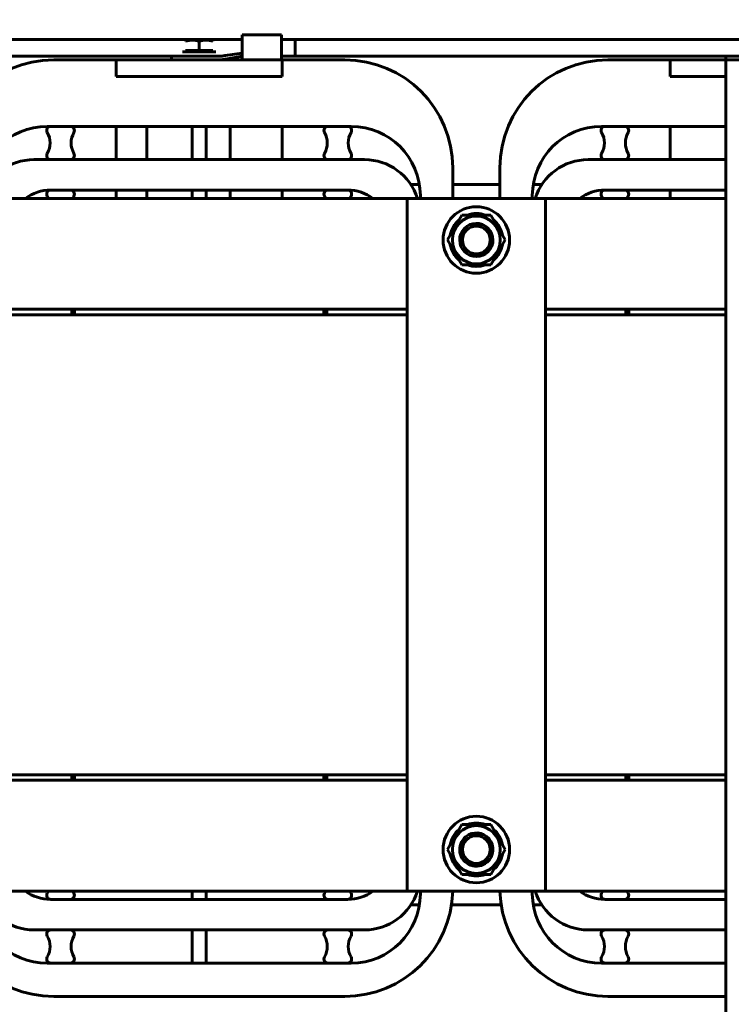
# Model space of a CAD drawing. Header units: millimetres. Extents: x 0 to 297, y 0 to 420.
# Tile 14 of 19: x 143 to 194, y 310 to 381. Entities that reach past the tile are written whole.
import ezdxf

# ---------------------------------------------------------------- set-up
doc = ezdxf.new("R2010")
doc.units = ezdxf.units.MM
doc.linetypes.add('K5LT_BASIC', pattern=[0])
doc.linetypes.add('K5LT_THIN', pattern=[0])
doc.layers.add('Системный слой', color=7, linetype='Continuous')
doc.styles.add('KDIMTEXTSTYLE', font='GOST_AU.SHX', dxfattribs={"width": 0.96, "oblique": 15, "height": 5})
doc.dimstyles.new('KDIMSTYLE (0.20)', dxfattribs={"dimtxt": 5, "dimasz": 1, "dimexe": 2, "dimexo": 0, "dimgap": 1, "dimtad": 1, "dimlfac": 5, "dimtxsty": 'KDIMTEXTSTYLE', "dimsah": 1, "dimcen": 0, "dimdle": 1, "dimadec": 0, "dimazin": 0, "dimtfac": 0.667, "dimtmove": 0, "dimatfit": 3, "dimfxl": 1, "dimtvp": 1, "dimtolj": 1, "dimtzin": 0, "dimarcsym": 0})

# ---------------------------------------------------------------- blocks, each defined once
blk = doc.blocks.new('U154')
at = {"layer": 'Системный слой', "color": 150, "linetype": 'K5LT_BASIC', "lineweight": 60, "true_color": 0x0080ff}
for p, q in [((162.014, 371.031), (162.014, 373.431)), ((162.014, 368.231), (162.014, 368.831))]:
    blk.add_line(p, q, dxfattribs=at)
blk = doc.blocks.new('U155')
at = {"layer": 'Системный слой', "color": 150, "linetype": 'K5LT_BASIC', "lineweight": 60, "true_color": 0x0080ff}
for p, q in [((150.014, 371.031), (150.014, 373.431)), ((150.014, 368.231), (150.014, 368.831))]:
    blk.add_line(p, q, dxfattribs=at)
blk = doc.blocks.new('U163')
at = {"layer": 'Системный слой', "color": 150, "linetype": 'K5LT_BASIC', "lineweight": 60, "true_color": 0x0080ff}
for start, end in [(90, 109.53997), (70.46003, 79.1982), (130.46003, 169.53997), (10.46003, 49.53997), (190.46003, 229.53997), (310.46003, 349.53997), (250.46003, 289.53997)]:
    blk.add_arc((176.014, 365.231), 1.91, start, end, dxfattribs=at)
blk = doc.blocks.new('U170')
at = {"layer": 'Системный слой', "color": 150, "linetype": 'K5LT_BASIC', "lineweight": 60, "true_color": 0x0080ff}
blk.add_line((162.952, 379.698), (199.116, 379.698), dxfattribs=at)
blk = doc.blocks.new('U171')
at = {"layer": 'Системный слой', "color": 150, "linetype": 'K5LT_BASIC', "lineweight": 60, "true_color": 0x0080ff}
blk.add_line((162.952, 378.498), (194.814, 378.498), dxfattribs=at)
blk = doc.blocks.new('U172')
at = {"layer": 'Системный слой', "color": 150, "linetype": 'K5LT_BASIC', "lineweight": 60, "true_color": 0x0080ff}
for p, q in [((118.014, 359.831), (131.014, 359.831)), ((141.014, 359.831), (171.014, 359.831)), ((181.014, 359.831), (194.014, 359.831))]:
    blk.add_line(p, q, dxfattribs=at)
blk = doc.blocks.new('U173')
at = {"layer": 'Системный слой', "color": 150, "linetype": 'K5LT_BASIC', "lineweight": 60, "true_color": 0x0080ff}
for p, q in [((118.014, 326.631), (131.014, 326.631)), ((141.014, 326.631), (171.014, 326.631)), ((181.014, 326.631), (194.014, 326.631))]:
    blk.add_line(p, q, dxfattribs=at)
blk = doc.blocks.new('U174')
at = {"layer": 'Системный слой', "color": 150, "linetype": 'K5LT_BASIC', "lineweight": 60, "true_color": 0x0080ff}
for p, q in [((131.014, 326.631), (118.014, 326.631)), ((171.014, 326.631), (141.014, 326.631)), ((194.014, 326.631), (181.014, 326.631))]:
    blk.add_line(p, q, dxfattribs=at)
blk = doc.blocks.new('U175')
at = {"layer": 'Системный слой', "color": 150, "linetype": 'K5LT_BASIC', "lineweight": 60, "true_color": 0x0080ff}
for p, q in [((131.014, 359.831), (118.014, 359.831)), ((171.014, 359.831), (141.014, 359.831)), ((194.014, 359.831), (181.014, 359.831))]:
    blk.add_line(p, q, dxfattribs=at)
blk = doc.blocks.new('U176')
at = {"layer": 'Системный слой', "color": 150, "linetype": 'K5LT_BASIC', "lineweight": 60, "true_color": 0x0080ff}
for p, q in [((125.214, 326.231), (131.014, 326.231)), ((141.014, 326.231), (146.814, 326.231))]:
    blk.add_line(p, q, dxfattribs=at)
blk = doc.blocks.new('U177')
at = {"layer": 'Системный слой', "color": 150, "linetype": 'K5LT_BASIC', "lineweight": 60, "true_color": 0x0080ff}
for p, q in [((125.214, 326.631), (131.014, 326.631)), ((141.014, 326.631), (146.814, 326.631))]:
    blk.add_line(p, q, dxfattribs=at)
blk = doc.blocks.new('U181')
at = {"layer": 'Системный слой', "color": 150, "linetype": 'K5LT_BASIC', "lineweight": 60, "true_color": 0x0080ff}
for p, q in [((190.014, 371.031), (190.014, 373.431)), ((190.014, 368.231), (190.014, 368.831))]:
    blk.add_line(p, q, dxfattribs=at)
blk = doc.blocks.new('U183')
at = {"layer": 'Системный слой', "color": 150, "linetype": 'K5LT_BASIC', "lineweight": 60, "true_color": 0x0080ff}
for p, q in [((171.91, 317.231), (171.285, 317.231)), ((177.807, 317.231), (174.221, 317.231)), ((180.743, 317.231), (180.118, 317.231))]:
    blk.add_line(p, q, dxfattribs=at)
blk = doc.blocks.new('U184')
at = {"layer": 'Системный слой', "color": 150, "linetype": 'K5LT_BASIC', "lineweight": 60, "true_color": 0x0080ff}
for p, q in [((171.91, 369.231), (171.285, 369.231)), ((177.714, 369.231), (174.314, 369.231)), ((180.743, 369.231), (180.118, 369.231))]:
    blk.add_line(p, q, dxfattribs=at)
blk = doc.blocks.new('U187')
at = {"layer": 'Системный слой', "color": 150, "linetype": 'K5LT_BASIC', "lineweight": 60, "true_color": 0x0080ff}
for p, q in [((145.514, 378.231), (150.014, 378.231)), ((162.014, 378.231), (166.514, 378.231))]:
    blk.add_line(p, q, dxfattribs=at)
blk = doc.blocks.new('U188')
at = {"layer": 'Системный слой', "color": 150, "linetype": 'K5LT_BASIC', "lineweight": 60, "true_color": 0x0080ff}
for p, q in [((171.974, 368.431), (171.974, 368.231)), ((171.974, 318.231), (171.974, 318.031))]:
    blk.add_line(p, q, dxfattribs=at)
blk = doc.blocks.new('U189')
at = {"layer": 'Системный слой', "color": 150, "linetype": 'K5LT_BASIC', "lineweight": 60, "true_color": 0x0080ff}
for p, q in [((125.214, 360.231), (125.014, 360.231)), ((147.014, 360.231), (146.814, 360.231)), ((165.214, 360.231), (165.014, 360.231)), ((187.014, 360.231), (186.814, 360.231))]:
    blk.add_line(p, q, dxfattribs=at)
blk = doc.blocks.new('U190')
at = {"layer": 'Системный слой', "color": 150, "linetype": 'K5LT_BASIC', "lineweight": 60, "true_color": 0x0080ff}
for p, q in [((118.014, 368.231), (131.014, 368.231)), ((141.014, 368.231), (171.014, 368.231)), ((181.014, 368.231), (194.014, 368.231))]:
    blk.add_line(p, q, dxfattribs=at)
blk = doc.blocks.new('U191')
at = {"layer": 'Системный слой', "color": 150, "linetype": 'K5LT_BASIC', "lineweight": 60, "true_color": 0x0080ff}
for p, q in [((131.014, 318.231), (118.014, 318.231)), ((171.014, 318.231), (141.014, 318.231)), ((194.014, 318.231), (181.014, 318.231))]:
    blk.add_line(p, q, dxfattribs=at)
blk = doc.blocks.new('U192')
at = {"layer": 'Системный слой', "color": 150, "linetype": 'K5LT_BASIC', "lineweight": 60, "true_color": 0x0080ff}
for p, q in [((125.014, 326.231), (125.214, 326.231)), ((146.814, 326.231), (147.014, 326.231)), ((165.014, 326.231), (165.214, 326.231)), ((186.814, 326.231), (187.014, 326.231))]:
    blk.add_line(p, q, dxfattribs=at)
blk = doc.blocks.new('U205')
at = {"layer": 'Системный слой', "color": 150, "linetype": 'K5LT_BASIC', "lineweight": 60, "true_color": 0x0080ff}
for p, q in [((162.952, 379.698), (162.952, 379.098)), ((162.952, 379.098), (162.952, 378.498))]:
    blk.add_line(p, q, dxfattribs=at)
blk = doc.blocks.new('U208')
at = {"layer": 'Системный слой', "color": 150, "linetype": 'K5LT_BASIC', "lineweight": 60, "true_color": 0x0080ff}
for p, q in [((180.054, 368.231), (180.054, 368.431)), ((180.054, 318.031), (180.054, 318.231))]:
    blk.add_line(p, q, dxfattribs=at)
blk = doc.blocks.new('U209')
at = {"layer": 'Системный слой', "color": 150, "linetype": 'K5LT_BASIC', "lineweight": 60, "true_color": 0x0080ff}
for p, q in [((185.054, 373.431), (194.014, 373.431)), ((198.114, 373.431), (201.914, 373.431)), ((206.014, 373.431), (206.974, 373.431))]:
    blk.add_line(p, q, dxfattribs=at)
blk = doc.blocks.new('U210')
at = {"layer": 'Системный слой', "color": 150, "linetype": 'K5LT_BASIC', "lineweight": 60, "true_color": 0x0080ff}
for p, q in [((185.514, 378.231), (190.014, 378.231)), ((206.014, 378.231), (206.514, 378.231))]:
    blk.add_line(p, q, dxfattribs=at)
blk = doc.blocks.new('U211')
at = {"layer": 'Системный слой', "color": 150, "linetype": 'K5LT_BASIC', "lineweight": 60, "true_color": 0x0080ff}
for p, q in [((194.014, 313.031), (185.054, 313.031)), ((206.974, 313.031), (206.014, 313.031))]:
    blk.add_line(p, q, dxfattribs=at)
blk = doc.blocks.new('U212')
at = {"layer": 'Системный слой', "color": 150, "linetype": 'K5LT_BASIC', "lineweight": 60, "true_color": 0x0080ff}
for p, q in [((194.014, 310.631), (185.514, 310.631)), ((206.514, 310.631), (206.014, 310.631))]:
    blk.add_line(p, q, dxfattribs=at)
blk = doc.blocks.new('U214')
at = {"layer": 'Системный слой', "color": 150, "linetype": 'K5LT_BASIC', "lineweight": 60, "true_color": 0x0080ff}
for p, q in [((185.284, 368.831), (194.014, 368.831)), ((206.014, 368.831), (206.744, 368.831))]:
    blk.add_line(p, q, dxfattribs=at)
blk = doc.blocks.new('U215')
at = {"layer": 'Системный слой', "color": 150, "linetype": 'K5LT_BASIC', "lineweight": 60, "true_color": 0x0080ff}
for p, q in [((194.014, 317.631), (185.284, 317.631)), ((206.744, 317.631), (206.014, 317.631))]:
    blk.add_line(p, q, dxfattribs=at)
blk = doc.blocks.new('U216')
at = {"layer": 'Системный слой', "color": 150, "linetype": 'K5LT_BASIC', "lineweight": 60, "true_color": 0x0080ff}
for p, q in [((194.014, 315.431), (184.084, 315.431)), ((207.944, 315.431), (206.014, 315.431))]:
    blk.add_line(p, q, dxfattribs=at)
blk = doc.blocks.new('U217')
at = {"layer": 'Системный слой', "color": 150, "linetype": 'K5LT_BASIC', "lineweight": 60, "true_color": 0x0080ff}
for p, q in [((184.084, 371.031), (194.014, 371.031)), ((198.114, 371.031), (201.914, 371.031)), ((206.014, 371.031), (207.944, 371.031))]:
    blk.add_line(p, q, dxfattribs=at)
blk = doc.blocks.new('U218')
at = {"layer": 'Системный слой', "color": 150, "linetype": 'K5LT_BASIC', "lineweight": 60, "true_color": 0x0080ff}
for p, q in [((171.014, 326.631), (165.214, 326.631)), ((186.814, 326.631), (181.014, 326.631))]:
    blk.add_line(p, q, dxfattribs=at)
blk = doc.blocks.new('U219')
at = {"layer": 'Системный слой', "color": 150, "linetype": 'K5LT_BASIC', "lineweight": 60, "true_color": 0x0080ff}
for p, q in [((171.014, 326.231), (165.214, 326.231)), ((186.814, 326.231), (181.014, 326.231))]:
    blk.add_line(p, q, dxfattribs=at)
blk = doc.blocks.new('U220')
at = {"layer": 'Системный слой', "color": 150, "linetype": 'K5LT_BASIC', "lineweight": 60, "true_color": 0x0080ff}
for p, q in [((171.014, 360.231), (165.214, 360.231)), ((186.814, 360.231), (181.014, 360.231))]:
    blk.add_line(p, q, dxfattribs=at)
blk = doc.blocks.new('U221')
at = {"layer": 'Системный слой', "color": 150, "linetype": 'K5LT_BASIC', "lineweight": 60, "true_color": 0x0080ff}
for p, q in [((171.014, 359.831), (165.214, 359.831)), ((186.814, 359.831), (181.014, 359.831))]:
    blk.add_line(p, q, dxfattribs=at)
blk = doc.blocks.new('U223')
at = {"layer": 'Системный слой', "color": 150, "linetype": 'K5LT_BASIC', "lineweight": 60, "true_color": 0x0080ff}
for p, q in [((125.214, 359.831), (131.014, 359.831)), ((141.014, 359.831), (146.814, 359.831))]:
    blk.add_line(p, q, dxfattribs=at)
blk = doc.blocks.new('U224')
at = {"layer": 'Системный слой', "color": 150, "linetype": 'K5LT_BASIC', "lineweight": 60, "true_color": 0x0080ff}
for p, q in [((125.214, 360.231), (131.014, 360.231)), ((141.014, 360.231), (146.814, 360.231))]:
    blk.add_line(p, q, dxfattribs=at)
blk = doc.blocks.new('U225')
at = {"layer": 'Системный слой', "color": 150, "linetype": 'K5LT_BASIC', "lineweight": 60, "true_color": 0x0080ff}
for start, end in [(130.46003, 169.53997), (70.46003, 109.53997), (10.46003, 49.53997), (190.46003, 226.04058), (310.46003, 349.53997), (250.46003, 289.53997)]:
    blk.add_arc((176.014, 321.231), 1.91, start, end, dxfattribs=at)
blk = doc.blocks.new('U226')
at = {"layer": 'Системный слой', "color": 150, "linetype": 'K5LT_BASIC', "lineweight": 60, "true_color": 0x0080ff}
for p, q in [((158.238, 371.031), (158.238, 373.431)), ((158.238, 368.231), (158.238, 368.831))]:
    blk.add_line(p, q, dxfattribs=at)
blk = doc.blocks.new('U227')
at = {"layer": 'Системный слой', "color": 150, "linetype": 'K5LT_BASIC', "lineweight": 60, "true_color": 0x0080ff}
for p, q in [((152.238, 373.431), (152.238, 371.031)), ((152.238, 368.831), (152.238, 368.231))]:
    blk.add_line(p, q, dxfattribs=at)
blk = doc.blocks.new('U231')
at = {"layer": 'Системный слой', "color": 150, "linetype": 'K5LT_BASIC', "lineweight": 60, "true_color": 0x0080ff}
for p, q in [((122.952, 378.498), (154.814, 378.498)), ((157.214, 378.498), (157.62, 378.498))]:
    blk.add_line(p, q, dxfattribs=at)
blk = doc.blocks.new('U232')
at = {"layer": 'Системный слой', "color": 150, "linetype": 'K5LT_BASIC', "lineweight": 60, "true_color": 0x0080ff}
blk.add_line((122.952, 379.698), (159.116, 379.698), dxfattribs=at)
blk = doc.blocks.new('KDIMARROW_01')
at = {"layer": 'Системный слой'}
blk.add_hatch(color=0, dxfattribs=at).paths.add_polyline_path([(-5, -0.658), (0, 0), (-5, 0.658), (-4.5, 0)])
at = {"layer": 'Системный слой', "color": 0, "linetype": 'K5LT_THIN', "lineweight": 18}
for p, q in [((-4.5, 0), (-5, 0.658)), ((-5, 0.658), (0, 0)), ((0, 0), (-5, -0.658)), ((-5, -0.658), (-4.5, 0)), ((0, 0), (-1, 0))]:
    blk.add_line(p, q, dxfattribs=at)

msp = doc.modelspace()

# ---------------------------------------------------------------- linework, layer by layer
at = {"layer": 'Системный слой', "color": 150, "linetype": 'K5LT_BASIC', "lineweight": 60, "true_color": 0x0080ff}
for p, q in [((155.036, 379.6474), (155.036, 379.5924)), ((155.525, 379.6474), (155.036, 379.6474)), ((156.503, 379.6474), (155.525, 379.6474)), ((156.014, 378.9174), (156.014, 379.5924)), ((156.992, 379.6474), (156.503, 379.6474)), ((156.992, 379.5924), (156.992, 379.6474)), ((159.1163, 380.0313), (161.9517, 380.0313)), ((159.1163, 378.4975), (159.1163, 380.0313)), ((161.9517, 378.2306), (161.9517, 380.0313)), ((162.9517, 379.6979), (161.9517, 379.6979)), ((154.814, 378.8174), (157.214, 378.8174)), ((155.4036, 378.9174), (155.036, 378.9174)), ((156.014, 378.9174), (155.6464, 378.9174)), ((156.3816, 378.9174), (156.014, 378.9174)), ((156.992, 378.9174), (156.6244, 378.9174)), ((150.014, 378.2306), (162.014, 378.2306)), ((150.014, 378.2306), (150.014, 377.0306)), ((154.0125, 378.4974), (154.0125, 378.2306)), ((157.4601, 378.4974), (154.0125, 378.4974)), ((154.814, 378.4974), (154.814, 378.4982)), ((157.214, 378.4974), (157.214, 378.4982)), ((157.3776, 378.2306), (157.6152, 378.2306)), ((157.4601, 378.4974), (157.6152, 378.4974)), ((157.8805, 378.5353), (157.883, 378.5357)), ((159.1163, 378.7119), (157.883, 378.5357)), ((158.037, 378.3056), (158.0246, 378.3034)), ((159.1163, 378.4975), (158.037, 378.3056)), ((159.1163, 378.2306), (159.1163, 378.4975)), ((162.9517, 378.4979), (161.9517, 378.4979)), ((162.014, 378.2306), (162.014, 377.0306)), ((190.014, 378.2306), (194.014, 378.2306)), ((190.014, 378.2306), (190.014, 377.0306)), ((194.0125, 378.4974), (194.0125, 378.2306)), ((197.4601, 378.4974), (194.0125, 378.4974)), ((194.014, 378.2306), (194.014, 271.2306)), ((194.014, 378.2306), (206.014, 378.2306)), ((150.014, 377.0306), (162.014, 377.0306)), ((190.014, 377.0306), (194.014, 377.0306)), ((145.054, 373.4306), (166.974, 373.4306)), ((145.314, 373.4306), (146.714, 373.4306)), ((155.514, 373.4306), (156.514, 373.4306)), ((155.514, 371.0306), (155.514, 373.4306)), ((156.514, 373.4306), (156.514, 371.0306)), ((165.314, 373.4306), (166.714, 373.4306)), ((185.314, 373.4306), (186.714, 373.4306)), ((144.084, 371.0306), (167.944, 371.0306)), ((146.714, 371.0306), (145.314, 371.0306)), ((156.514, 371.0306), (155.514, 371.0306)), ((166.714, 371.0306), (165.314, 371.0306)), ((186.714, 371.0306), (185.314, 371.0306)), ((174.314, 370.4306), (174.314, 368.2306)), ((177.714, 368.2306), (177.714, 370.4306)), ((145.284, 368.8306), (166.744, 368.8306)), ((145.314, 368.8306), (146.714, 368.8306)), ((155.514, 368.8306), (156.514, 368.8306)), ((155.514, 368.2306), (155.514, 368.8306)), ((156.514, 368.8306), (156.514, 368.2306)), ((165.314, 368.8306), (166.714, 368.8306)), ((171.014, 318.2306), (171.014, 368.2306)), ((171.014, 368.2306), (181.014, 368.2306)), ((181.014, 368.2306), (181.014, 318.2306)), ((185.314, 368.8306), (186.714, 368.8306)), ((174.9748, 367.0306), (173.9355, 365.2306)), ((177.0532, 367.0306), (174.9748, 367.0306)), ((176.014, 367.1406), (176.014, 367.0306)), ((176.3719, 367.1067), (176.3719, 367.0306)), ((178.0924, 365.2306), (177.0532, 367.0306)), ((173.9355, 365.2306), (174.9748, 363.4306)), ((177.0532, 363.4306), (178.0924, 365.2306)), ((174.9748, 363.4306), (177.0532, 363.4306)), ((146.814, 360.2306), (146.814, 359.8306)), ((147.014, 360.2306), (165.014, 360.2306)), ((147.014, 360.2306), (147.014, 359.8306)), ((147.014, 359.8306), (165.014, 359.8306)), ((165.014, 360.2306), (165.014, 359.8306)), ((165.214, 359.8306), (165.214, 360.2306)), ((186.814, 359.8306), (186.814, 360.2306)), ((187.014, 360.2306), (194.014, 360.2306)), ((187.014, 360.2306), (187.014, 359.8306)), ((187.014, 359.8306), (194.014, 359.8306)), ((146.814, 326.6306), (146.814, 326.2306)), ((147.014, 326.6306), (165.014, 326.6306)), ((147.014, 326.6306), (147.014, 326.2306)), ((147.014, 326.2306), (165.014, 326.2306)), ((165.014, 326.6306), (165.014, 326.2306)), ((165.214, 326.2306), (165.214, 326.6306)), ((186.814, 326.2306), (186.814, 326.6306)), ((187.014, 326.6306), (194.014, 326.6306)), ((187.014, 326.6306), (187.014, 326.2306)), ((187.014, 326.2306), (194.014, 326.2306)), ((174.9748, 323.0306), (173.9355, 321.2306)), ((177.0532, 323.0306), (174.9748, 323.0306)), ((178.0924, 321.2306), (177.0532, 323.0306)), ((173.9355, 321.2306), (174.9748, 319.4306)), ((177.0532, 319.4306), (178.0924, 321.2306)), ((174.6882, 319.8557), (174.71, 319.8891)), ((174.9748, 319.4306), (177.0532, 319.4306)), ((155.514, 317.6306), (155.514, 318.2306)), ((156.514, 318.2306), (156.514, 317.6306)), ((181.014, 318.2306), (171.014, 318.2306)), ((166.744, 317.6306), (145.284, 317.6306)), ((146.714, 317.6306), (145.314, 317.6306)), ((156.514, 317.6306), (155.514, 317.6306)), ((166.714, 317.6306), (165.314, 317.6306)), ((186.714, 317.6306), (185.314, 317.6306)), ((167.944, 315.4306), (144.084, 315.4306)), ((145.314, 315.4306), (146.714, 315.4306)), ((155.514, 315.4306), (156.514, 315.4306)), ((155.514, 313.0306), (155.514, 315.4306)), ((156.514, 315.4306), (156.514, 313.0306)), ((165.314, 315.4306), (166.714, 315.4306)), ((185.314, 315.4306), (186.714, 315.4306)), ((166.974, 313.0306), (145.054, 313.0306)), ((146.714, 313.0306), (145.314, 313.0306)), ((156.514, 313.0306), (155.514, 313.0306)), ((166.714, 313.0306), (165.314, 313.0306)), ((186.714, 313.0306), (185.314, 313.0306)), ((166.514, 310.6306), (145.514, 310.6306))]:
    msp.add_line(p, q, dxfattribs=at)
for centre, radius in [((176.014, 365.2306), 2.4), ((176.014, 365.2306), 1.725), ((176.014, 365.2306), 1), ((176.014, 321.2306), 2.4), ((176.014, 321.2306), 1.725), ((176.014, 321.2306), 1)]:
    msp.add_circle(centre, radius, dxfattribs=at)
for centre, radius, start, end in [((145.514, 370.4306), 7.8, 90, 180), ((166.514, 370.4306), 7.8, 0, 90), ((185.514, 370.4306), 7.8, 90, 180), ((145.054, 368.4306), 5, 90, 180), ((145.314, 373.1306), 0.3, 90, 210), ((146.714, 373.1306), 0.3, 330, 90), ((165.314, 373.1306), 0.3, 90, 210), ((166.714, 373.1306), 0.3, 330, 90), ((166.974, 368.4306), 5, 0, 90), ((185.054, 368.4306), 5, 90, 180), ((185.314, 373.1306), 0.3, 90, 210), ((186.714, 373.1306), 0.3, 330, 90), ((143.7551, 372.2306), 1.5, 330, 30), ((148.2728, 372.2306), 1.5, 150, 210), ((163.7551, 372.2306), 1.5, 330, 30), ((168.2728, 372.2306), 1.5, 150, 210), ((183.7551, 372.2306), 1.5, 330, 30), ((188.2728, 372.2306), 1.5, 150, 210), ((144.084, 367.0306), 4, 90, 162.542397), ((145.314, 371.3306), 0.3, 150, 270), ((146.714, 371.3306), 0.3, 270, 30), ((165.314, 371.3306), 0.3, 150, 270), ((166.714, 371.3306), 0.3, 270, 30), ((167.944, 367.0306), 4, 17.457603, 90), ((184.084, 367.0306), 4, 90, 162.542397), ((185.314, 371.3306), 0.3, 150, 270), ((186.714, 371.3306), 0.3, 270, 30), ((145.284, 365.8306), 3, 90, 126.869898), ((145.314, 368.5306), 0.3, 90, 210), ((143.7551, 367.6306), 1.5, 23.578178, 30), ((146.714, 368.5306), 0.3, 330, 90), ((148.2728, 367.6306), 1.5, 150, 156.421822), ((165.314, 368.5306), 0.3, 90, 210), ((163.7551, 367.6306), 1.5, 23.578178, 30), ((166.714, 368.5306), 0.3, 330, 90), ((166.744, 365.8306), 3, 53.130102, 90), ((168.2728, 367.6306), 1.5, 150, 156.421822), ((185.284, 365.8306), 3, 90, 126.869898), ((185.314, 368.5306), 0.3, 90, 210), ((183.7551, 367.6306), 1.5, 23.578178, 30), ((186.714, 368.5306), 0.3, 330, 90), ((188.2728, 367.6306), 1.5, 150, 156.421822), ((176.014, 365.2306), 1.91, 79.198203, 90), ((176.014, 365.2306), 1.2, 326.736606, 146.736606), ((176.014, 365.2306), 1.2, 146.736606, 326.736606), ((176.014, 321.2306), 1.2, 130.010219, 310.010219), ((176.014, 321.2306), 1.2, 310.010219, 130.010219), ((176.014, 321.2306), 1.91, 226.040583, 229.539973), ((145.514, 318.4306), 7.8, 181.469284, 270), ((145.054, 318.0306), 5, 180, 270), ((144.084, 319.4306), 4, 197.457603, 270), ((145.284, 320.6306), 3, 233.130102, 270), ((145.314, 317.9306), 0.3, 150, 270), ((143.7551, 318.8306), 1.5, 330, 336.421822), ((146.714, 317.9306), 0.3, 270, 30), ((148.2728, 318.8306), 1.5, 203.578178, 210), ((165.314, 317.9306), 0.3, 150, 270), ((163.7551, 318.8306), 1.5, 330, 336.421822), ((166.514, 318.4306), 7.8, 270, 358.530716), ((166.714, 317.9306), 0.3, 270, 30), ((166.744, 320.6306), 3, 270, 306.869898), ((168.2728, 318.8306), 1.5, 203.578178, 210), ((166.974, 318.0306), 5, 270, 0), ((167.944, 319.4306), 4, 270, 342.542397), ((185.514, 318.4306), 7.8, 181.469284, 270), ((185.054, 318.0306), 5, 180, 270), ((184.084, 319.4306), 4, 197.457603, 270), ((185.284, 320.6306), 3, 233.130102, 270), ((185.314, 317.9306), 0.3, 150, 270), ((183.7551, 318.8306), 1.5, 330, 336.421822), ((186.714, 317.9306), 0.3, 270, 30), ((188.2728, 318.8306), 1.5, 203.578178, 210), ((145.314, 315.1306), 0.3, 90, 210), ((143.7551, 314.2306), 1.5, 330, 30), ((146.714, 315.1306), 0.3, 330, 90), ((148.2728, 314.2306), 1.5, 150, 210), ((165.314, 315.1306), 0.3, 90, 210), ((163.7551, 314.2306), 1.5, 330, 30), ((166.714, 315.1306), 0.3, 330, 90), ((168.2728, 314.2306), 1.5, 150, 210), ((185.314, 315.1306), 0.3, 90, 210), ((183.7551, 314.2306), 1.5, 330, 30), ((186.714, 315.1306), 0.3, 330, 90), ((188.2728, 314.2306), 1.5, 150, 210), ((145.314, 313.3306), 0.3, 150, 270), ((146.714, 313.3306), 0.3, 270, 30), ((165.314, 313.3306), 0.3, 150, 270), ((166.714, 313.3306), 0.3, 270, 30), ((185.314, 313.3306), 0.3, 150, 270), ((186.714, 313.3306), 0.3, 270, 30)]:
    msp.add_arc(centre, radius, start, end, dxfattribs=at)
for points in [[(155.036, 379.5924), (155.199, 379.6266), (155.362, 379.6474), (155.525, 379.6474)], [(155.525, 379.6474), (155.688, 379.6474), (155.851, 379.6266), (156.014, 379.5924)], [(156.014, 379.5924), (156.177, 379.6266), (156.34, 379.6474), (156.503, 379.6474)], [(156.503, 379.6474), (156.666, 379.6474), (156.829, 379.6266), (156.992, 379.5924)]]:
    msp.add_open_spline(points, degree=3, dxfattribs=at)
for points, knots in [([(155.6464, 378.9174), (155.6059, 378.9108), (155.525, 378.9041), (155.444, 378.9108), (155.4036, 378.9174)], [0, 0, 0, 0, 2.5000056, 5, 5, 5, 5]), ([(156.6244, 378.9174), (156.5839, 378.9108), (156.503, 378.9041), (156.422, 378.9108), (156.3816, 378.9174)], [0, 0, 0, 0, 2.5000056, 5, 5, 5, 5]), ([(157.6152, 378.4974), (157.636, 378.5006), (157.6566, 378.5036), (157.6888, 378.5083), (157.6993, 378.5098), (157.7157, 378.5121), (157.7211, 378.5129), (157.7321, 378.5144), (157.7374, 378.5152), (157.7546, 378.5176), (157.7716, 378.52), (157.7884, 378.5224), (157.7996, 378.5239), (157.8049, 378.5247), (157.8339, 378.5287), (157.8571, 378.532), (157.8805, 378.5353)], [0, 0, 0, 0, 0.25, 0.25, 0.375, 0.375, 0.4375, 0.4375, 0.5, 0.5, 0.625, 0.6875, 0.6875, 0.75, 0.75, 1, 1, 1, 1]), ([(158.0246, 378.3034), (157.9516, 378.2905), (157.8809, 378.2789), (157.7444, 378.2554), (157.6787, 378.2434), (157.6152, 378.2306)], [0, 0, 0, 0, 0.0011681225, 0.0011681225, 0.0023362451, 0.0023362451, 0.0023362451, 0.0023362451])]:
    msp.add_open_spline(points, degree=3, knots=knots, dxfattribs=at)

# ---------------------------------------------------------------- block references
at = {"layer": 'Системный слой'}
for name in ['U232', 'U170', 'U205', 'U231', 'U187', 'U171', 'U210', 'U155', 'U227', 'U226', 'U154', 'U209', 'U181', 'U217', 'U184', 'U190', 'U188', 'U208', 'U214', 'U163', 'U172', 'U175', 'U189', 'U224', 'U223', 'U220', 'U221', 'U173', 'U174', 'U192', 'U177', 'U176', 'U218', 'U219', 'U225', 'U191', 'U183', 'U215', 'U216', 'U211', 'U212']:
    msp.add_blockref(name, (0, 0), dxfattribs=at)

# ---------------------------------------------------------------- dimensions: what is measured, and where the dimension line sits
at = {"layer": 'Системный слой', "color": 7}
msp.add_linear_dim(base=(112.014, 390.0313), p1=(200.0133, 374.9623), p2=(112.014, 376.4384), location=(156.0136, 390.0313), text='\\H5.0;\\W0.965;\\Q15;\\H5.0;\\W0.965;\\Q15;\\Q15;Ш1', dimstyle='KDIMSTYLE (0.20)', override={"dimexo": 0, "dimblk1": 'KDIMARROW_01', "dimblk2": 'KDIMARROW_01', "dimse1": 0, "dimse2": 0, "dimclrt": 7, "dimtolj": 1}, dxfattribs=at).render()

doc.saveas('drawing.dxf')
